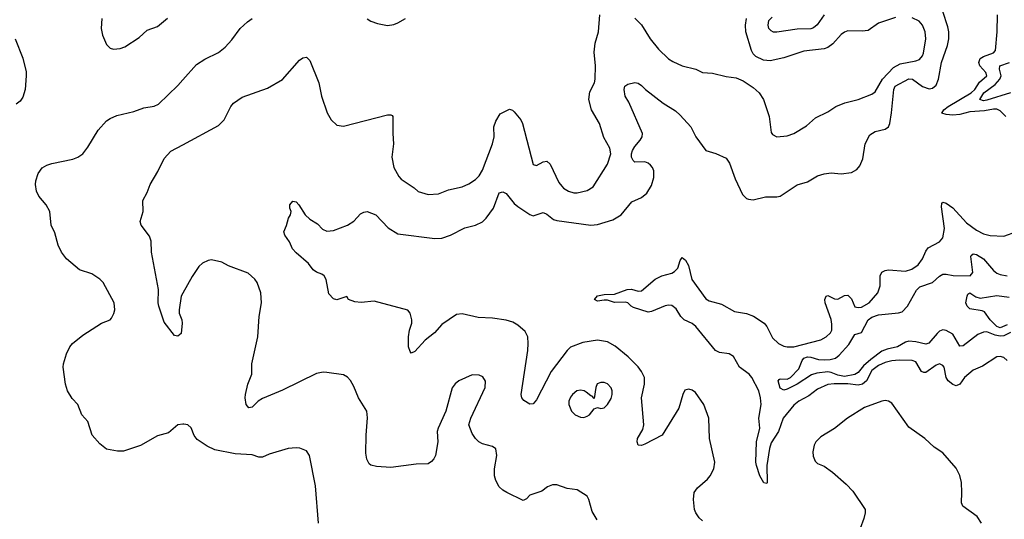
# Model space of a CAD drawing. Header units: inches. Extents: x 2001573 to 2220545, y 644482 to 846830.
# Tile 123 of 256: x 2089036 to 2094854, y 670733 to 673682. Entities that reach past the tile are written whole.
import ezdxf

# ---------------------------------------------------------------- set-up
doc = ezdxf.new("R2010")
doc.units = ezdxf.units.IN
doc.header["$MEASUREMENT"] = 0
doc.layers.add('C0687', color=7, linetype='Continuous')
doc.layers.add('C0697', color=7, linetype='Continuous')

msp = doc.modelspace()

# ---------------------------------------------------------------- linework, layer by layer
at = {"layer": 'C0687', "color": 5}
for points, elevation in [([(2089521.6, 673690), (2089517.1, 673630), (2089524.9, 673590), (2089550, 673536), (2089570, 673514.8), (2089590, 673507.3), (2089630, 673512.7), (2089657.7, 673522.3), (2089743.2, 673576.8), (2089790, 673621), (2089850, 673641), (2089909.2, 673690.8)], 380), ([(2089008.9, 673570), (2089054.2, 673454.2), (2089074, 673374), (2089075.5, 673350), (2089068.6, 673270), (2089055.2, 673224.8), (2089038.4, 673201.6), (2089016.3, 673183.7)], 360), ([(2090000, 671294), (2089970.6, 671289.4), (2089916.3, 671243.7), (2089850, 671224.7), (2089750, 671168), (2089650, 671135.6), (2089614, 671134), (2089550, 671146.6), (2089510, 671178), (2089465.1, 671230), (2089439.5, 671310), (2089402.7, 671350), (2089379.5, 671410), (2089345.9, 671445.9), (2089319.6, 671490), (2089306.6, 671530), (2089293.6, 671630), (2089295.1, 671650), (2089312, 671710), (2089332.3, 671750), (2089349.2, 671770), (2089410, 671819.1), (2089519, 671890), (2089570, 671910.8), (2089579.1, 671920.9), (2089593.4, 671946.6), (2089598.4, 671970), (2089594, 672010), (2089529.3, 672130), (2089509.3, 672150), (2089462.3, 672182.3), (2089390, 672205.6), (2089313.3, 672270), (2089283.9, 672310), (2089263.8, 672350), (2089243.8, 672423.8), (2089221.6, 672470), (2089215.1, 672550), (2089192.3, 672590), (2089150, 672639.3), (2089135.6, 672670), (2089129.6, 672709.6), (2089131.3, 672730), (2089146.2, 672773.8), (2089170, 672807.3), (2089197.1, 672822.9), (2089226, 672834), (2089350, 672858), (2089379.3, 672870), (2089409.4, 672890), (2089439.6, 672930), (2089500.5, 673030), (2089550, 673085.7), (2089570, 673099), (2089610, 673116.1), (2089710, 673140.3), (2089770, 673162.6), (2089830, 673171.9), (2089855.9, 673184), (2089970, 673292.7), (2090000, 673326.5)], 360), ([(2090000, 672066.9), (2089990.6, 672050), (2089977.6, 671970), (2089978.4, 671950), (2089994.9, 671910), (2089997.1, 671890), (2089990.7, 671830), (2089970, 671813.2), (2089950, 671817.2), (2089890, 671897.2), (2089857.6, 671990), (2089853.6, 672010), (2089855.6, 672090), (2089815.3, 672310), (2089813.7, 672373.7), (2089803.5, 672403.5), (2089754, 672470), (2089747.6, 672490), (2089765.4, 672550), (2089764.4, 672615.6), (2089790, 672661), (2089807.3, 672710), (2089853.4, 672786.6), (2089890, 672863), (2089930, 672906.4), (2090000, 672944.2)], 340)]:
    msp.add_lwpolyline(points, dxfattribs=dict(at, elevation=elevation))
at = {"layer": 'C0697', "color": 5}
for points, elevation in [([(2090000, 672944.2), (2090210, 673057.6), (2090244.2, 673090), (2090284.2, 673170), (2090299.5, 673190), (2090350, 673225.3), (2090501.3, 673278.7), (2090590, 673328.2), (2090690, 673442.8), (2090710, 673457.3), (2090730, 673460.7), (2090750, 673441), (2090803.8, 673310), (2090819.3, 673230), (2090852.3, 673132.3), (2090877.3, 673090), (2090910, 673058.8), (2090950, 673053), (2091210, 673120.7), (2091230, 673121), (2091236.3, 673116.3), (2091241, 673110), (2091240.4, 673010), (2091244.9, 672950), (2091234.4, 672870), (2091246, 672810), (2091276.1, 672756.1), (2091290, 672740.7), (2091366, 672690), (2091390, 672666.8), (2091450, 672650.6), (2091510, 672653.4), (2091570, 672677.1), (2091650, 672695.3), (2091690, 672713.7), (2091730, 672739.5), (2091750, 672760.4), (2091770, 672793), (2091829.8, 672950), (2091839.8, 672990), (2091838.2, 673050), (2091850, 673083), (2091874.6, 673125.4), (2091930, 673154.8), (2091947.7, 673147.7), (2091958, 673138), (2091997.3, 673090), (2092007.7, 673070), (2092070, 672827.3), (2092090, 672820.5), (2092130, 672843.1), (2092150, 672847), (2092171, 672830), (2092221.6, 672721.6), (2092238.4, 672698.4), (2092250, 672686.5), (2092279.1, 672670), (2092310, 672660.3), (2092330, 672659), (2092390, 672673.4), (2092423.8, 672696.2), (2092508.4, 672830), (2092528.4, 672890), (2092523.1, 672923.1), (2092487.1, 672987.1), (2092462, 673070), (2092414.6, 673150), (2092398.9, 673210), (2092403.9, 673256.1), (2092431.8, 673310), (2092436.8, 673330), (2092437.7, 673410), (2092429.9, 673490.1), (2092437.2, 673542.8), (2092455.5, 673610), (2092464.1, 673710)], 340), ([(2093070, 670723.1), (2093050, 670741.3), (2093030.8, 670770), (2093023.9, 670790), (2093016.4, 670850), (2093021.7, 670890), (2093041.7, 670918.3), (2093100.5, 670970), (2093116.4, 670990), (2093137.6, 671030), (2093144.1, 671070), (2093111.7, 671210), (2093108.3, 671330), (2093078.8, 671410), (2093030, 671480.4), (2093010, 671495.3), (2092990, 671501.2), (2092966, 671494), (2092953.7, 671470), (2092930, 671389.3), (2092832, 671230), (2092730, 671175.6), (2092710, 671167.8), (2092690, 671169.5), (2092683.6, 671190), (2092686.9, 671210), (2092717, 671263), (2092724.6, 671290), (2092710.5, 671450), (2092727.7, 671530), (2092727, 671570), (2092710, 671605.8), (2092690, 671633.2), (2092631.4, 671691.4), (2092554.8, 671754.8), (2092510, 671779.5), (2092449.8, 671789.8), (2092363.8, 671776.2), (2092290, 671748.7), (2092270.1, 671729.9), (2092175.7, 671604.3), (2092090, 671438.7), (2092070, 671414), (2092050, 671411.8), (2092014.7, 671434.7), (2092002.7, 671450), (2091998.4, 671470), (2092037.7, 671730), (2092040.8, 671770), (2092037.6, 671810), (2092022.2, 671842.2), (2091978.9, 671878.9), (2091950, 671895.7), (2091910, 671907.6), (2091830, 671919.5), (2091744.4, 671924.4), (2091650, 671945.7), (2091617.9, 671942.1), (2091530, 671882.6), (2091486.2, 671833.8), (2091432.7, 671790), (2091370, 671723.7), (2091350, 671714), (2091342.5, 671722.5), (2091334, 671750), (2091333.3, 671810), (2091339.3, 671850), (2091352.2, 671890), (2091352.2, 671910), (2091342.4, 671950), (2091330, 671967), (2091130, 672021.3), (2091053.4, 672013.4), (2091015.6, 672015.6), (2090979, 672030), (2090970, 672048), (2090910, 672029.2), (2090890, 672035.1), (2090863.3, 672063.3), (2090847.6, 672147.6), (2090835.6, 672170), (2090820.7, 672180.7), (2090790, 672191.3), (2090770, 672205.6), (2090743, 672243), (2090670, 672306), (2090648.3, 672330), (2090630.8, 672370.8), (2090602.4, 672410), (2090596.2, 672430), (2090612.7, 672467.3), (2090624.5, 672510), (2090637.2, 672530), (2090641.2, 672550), (2090632.7, 672570), (2090633.2, 672590), (2090650, 672610.7), (2090670, 672606), (2090686, 672590), (2090722.8, 672530), (2090750, 672504), (2090796.7, 672476.7), (2090825.5, 672445.5), (2090850, 672433), (2090890, 672437.6), (2090972.7, 672470), (2091010, 672492.4), (2091050, 672535.3), (2091070, 672546.3), (2091090, 672549.2), (2091140.3, 672530), (2091212.4, 672452.4), (2091270, 672418.8), (2091489.9, 672390.1), (2091530, 672392.4), (2091582, 672410), (2091666.7, 672453.3), (2091730, 672468.5), (2091770, 672488.4), (2091792.7, 672510), (2091836.1, 672570), (2091870, 672660.3), (2091890, 672664.9), (2091910, 672655.3), (2091957.7, 672597.8), (2091978.9, 672578.9), (2092050, 672532.7), (2092070, 672524.9), (2092130, 672544), (2092150, 672534.7), (2092190, 672503.2), (2092210, 672496.8), (2092410, 672468.6), (2092450, 672473.2), (2092540.4, 672499.6), (2092589.1, 672530.9), (2092652.8, 672607.2), (2092710, 672632.3), (2092742.4, 672657.6), (2092770, 672703.1), (2092782.8, 672750), (2092782.3, 672790), (2092774.9, 672810), (2092763.8, 672823.8), (2092750, 672835), (2092730, 672842.3), (2092670, 672841.5), (2092660.7, 672850), (2092651.4, 672870), (2092650.6, 672890), (2092656.2, 672910), (2092670, 672932.6), (2092703.1, 672970), (2092714, 672990), (2092716.1, 673010), (2092634.3, 673194.3), (2092613.6, 673230), (2092607.6, 673270), (2092612.3, 673290), (2092630, 673302.4), (2092670, 673310.7), (2092690, 673308.2), (2092710, 673294.4), (2092734, 673270), (2092838.7, 673190), (2092910, 673144.7), (2092939.4, 673119.4), (2093000.8, 673050), (2093031.6, 672990), (2093090, 672910.8), (2093150, 672893), (2093210, 672864), (2093230, 672836), (2093263.4, 672743.4), (2093307.3, 672650), (2093330, 672627.3), (2093342, 672622), (2093370, 672619.1), (2093443, 672637), (2093510, 672636), (2093530, 672640.3), (2093630, 672706.7), (2093690, 672725.3), (2093750, 672759.5), (2093788.3, 672771.7), (2093830, 672778.4), (2093890, 672773), (2093950, 672780.5), (2093982.7, 672797.3), (2094000.1, 672819.9), (2094018.6, 672861.4), (2094030.8, 672950), (2094058.5, 673001.5), (2094090, 673021.3), (2094150, 673035.3), (2094170, 673050.5), (2094177.8, 673070), (2094187.8, 673132.2), (2094200.2, 673270), (2094209.6, 673290.4), (2094290, 673333.2), (2094311.6, 673331.6), (2094370, 673287.7), (2094410, 673274.6), (2094430, 673278), (2094450, 673294.6), (2094464.2, 673330), (2094482.3, 673430), (2094517.8, 673530), (2094525.7, 673570), (2094525.9, 673610), (2094520.5, 673640.5), (2094489.9, 673729.9)], 320), ([(2091090, 673686.8), (2091110, 673674), (2091150, 673659.1), (2091210, 673647.7), (2091246.3, 673653.7), (2091270, 673662.8), (2091315.3, 673690)], 360), ([(2092670, 673691.7), (2092710, 673652.2), (2092760.3, 673570), (2092810, 673508.4), (2092870, 673450.5), (2092895.1, 673435.1), (2092950.3, 673410.3), (2093030.4, 673390.4), (2093070.6, 673370.6), (2093130, 673365.5), (2093210, 673346), (2093270, 673338.4), (2093310, 673320.4), (2093370, 673282), (2093405.3, 673250), (2093431.4, 673211.4), (2093463.7, 673110), (2093476.3, 673016.3), (2093484.7, 673004.7), (2093510.5, 672990.5), (2093570, 672995.8), (2093609.2, 673010), (2093684.9, 673055.1), (2093738.2, 673101.8), (2093810, 673138.4), (2093858, 673170), (2093910.4, 673190.4), (2093990, 673211.4), (2094070, 673241.8), (2094090, 673255.3), (2094134.7, 673330), (2094199.3, 673400.7), (2094238.4, 673421.6), (2094330, 673439.2), (2094352.6, 673447.4), (2094370, 673467.9), (2094375.8, 673484.2), (2094389.9, 673569.9), (2094386.3, 673610), (2094369.9, 673649.9), (2094350, 673674.2), (2094310, 673693.2)], 340), ([(2094210, 673695.2), (2094110, 673661.6), (2094050, 673618.7), (2094014.3, 673614.3), (2093930, 673615.4), (2093910, 673608), (2093890, 673594.7), (2093840.5, 673539.5), (2093810, 673518.2), (2093790, 673510.6), (2093670, 673496.5), (2093550, 673457.1), (2093470, 673438.6), (2093430, 673443.2), (2093385.3, 673465.4), (2093370, 673481.5), (2093360.5, 673500.5), (2093326.7, 673610), (2093323.8, 673650), (2093330.5, 673690)], 340), ([(2093789, 673711), (2093748.5, 673651.5), (2093726.2, 673633.8), (2093710, 673628.7), (2093630, 673626.9), (2093510, 673608.2), (2093490, 673608.8), (2093475.5, 673615.5), (2093463.1, 673630), (2093457.6, 673650), (2093463, 673677), (2093482.1, 673697.9)], 320), ([(2094862.5, 673110), (2094830, 673144.5), (2094810, 673153.2), (2094790, 673153.7), (2094736.4, 673143.6), (2094650, 673138), (2094590, 673122.3), (2094550, 673119.1), (2094510, 673121.9), (2094485.1, 673130), (2094497, 673150), (2094521.1, 673170), (2094658.6, 673250), (2094679, 673270), (2094706, 673314), (2094750.5, 673350), (2094744.1, 673370), (2094709.1, 673409.1), (2094702.3, 673430), (2094710, 673453.2), (2094730, 673465.7), (2094790, 673486), (2094800.7, 673499.3), (2094811.8, 673610), (2094812.6, 673710)], 280), ([(2090000, 673326.5), (2090081.6, 673418.4), (2090130, 673448.7), (2090210, 673488.7), (2090250, 673520.4), (2090290, 673563.8), (2090339.7, 673630), (2090381.6, 673670), (2090410, 673688.8)], 360), ([(2094890, 673250.5), (2094750, 673206.1), (2094730, 673203.1), (2094709.1, 673210), (2094733.4, 673250), (2094800.3, 673299.7), (2094827.9, 673330), (2094835.9, 673350), (2094824.9, 673390), (2094826.8, 673410), (2094884.4, 673430)], 260), ([(2094871.3, 671670), (2094850, 671687), (2094830, 671694), (2094810, 671691.8), (2094724.2, 671635.8), (2094670, 671613.5), (2094618.2, 671570), (2094590, 671529.7), (2094570, 671520.4), (2094550, 671528.1), (2094521.2, 671550), (2094509.1, 671570), (2094498, 671630), (2094490, 671640.5), (2094470, 671649.7), (2094450, 671643.1), (2094390, 671598.4), (2094378.7, 671598.7), (2094364.9, 671604.8), (2094330, 671661.8), (2094310, 671670.6), (2094232.1, 671672.1), (2094188.1, 671668.1), (2094150, 671658.8), (2094110, 671639.7), (2094070, 671612), (2094038.5, 671550), (2094016.6, 671530), (2093990, 671525), (2093930, 671531.7), (2093847.5, 671532.5), (2093810, 671528.2), (2093750, 671501.8), (2093698.2, 671461.8), (2093640.5, 671430), (2093610, 671406.5), (2093547.6, 671330), (2093519, 671250), (2093476.1, 671183.9), (2093466.3, 671150), (2093451.5, 671050), (2093451.9, 670950), (2093450, 670944.5), (2093432.8, 670947.2), (2093408.8, 670990), (2093388.7, 671050), (2093386.2, 671070), (2093389.1, 671190), (2093409.4, 671270), (2093403.5, 671330), (2093416.3, 671410), (2093413.6, 671450), (2093402.4, 671490), (2093361.7, 671570), (2093346.1, 671590), (2093290, 671629.9), (2093253.6, 671693.6), (2093228.6, 671708.6), (2093170, 671717.1), (2093148.2, 671728.2), (2093030.9, 671870.9), (2093008.9, 671888.9), (2092962.5, 671910), (2092942.9, 671930), (2092915.2, 671975.2), (2092890, 671994.2), (2092870, 671997.4), (2092850, 671993), (2092770, 671958.6), (2092750, 671955.4), (2092662.6, 671982.6), (2092648.4, 671990), (2092629.8, 672009.8), (2092615.4, 672015.4), (2092550, 672012.2), (2092510, 672025.4), (2092490, 672027.1), (2092450, 672019.6), (2092432.7, 672030), (2092450, 672051.1), (2092490, 672058.8), (2092550, 672062.2), (2092626, 672090), (2092650.7, 672090.7), (2092690, 672080.2), (2092710, 672081.3), (2092791, 672150), (2092830, 672169.5), (2092890, 672186.2), (2092905.2, 672194.8), (2092924, 672216), (2092939, 672261), (2092950, 672278.4), (2092970, 672261.7), (2092987.1, 672230), (2093007.3, 672147.3), (2093090, 672033.4), (2093110, 672022.6), (2093182.6, 672002.6), (2093260.3, 671960.3), (2093330, 671947), (2093372, 671932), (2093435.5, 671890), (2093451.3, 671870), (2093484.2, 671804.2), (2093519.5, 671770), (2093550, 671754.7), (2093570, 671750.2), (2093610, 671751.6), (2093770, 671793), (2093802, 671810), (2093826.5, 671833.5), (2093835.3, 671850), (2093835.5, 671884.5), (2093830, 671911.3), (2093794.6, 672010), (2093792.8, 672030), (2093801.2, 672050), (2093810, 672053.4), (2093850, 672033.7), (2093870, 672032.9), (2093910, 672052.9), (2093930, 672055.6), (2093950, 672034.9), (2093970, 671987.8), (2093990, 671982.9), (2094010, 671985.8), (2094054.7, 672010), (2094107.1, 672070), (2094120.4, 672110), (2094119.7, 672170), (2094130, 672192.2), (2094150, 672202.3), (2094170, 672204.4), (2094270, 672196.6), (2094308, 672210), (2094345, 672235.1), (2094371.1, 672270), (2094390, 672315.5), (2094404.4, 672335.6), (2094469.7, 672370.3), (2094490, 672393.4), (2094500.6, 672450), (2094482.8, 672577.2), (2094483.7, 672596.3), (2094490, 672604.9), (2094510, 672599.6), (2094550, 672571), (2094630, 672482.8), (2094690, 672438.6), (2094730, 672418.4), (2094770, 672407.3), (2094850, 672404.9), (2094927.5, 672432.5)], 280), ([(2094890, 671835), (2094850, 671815.5), (2094830, 671813.3), (2094798.9, 671818.9), (2094750, 671838.9), (2094730, 671837.9), (2094696.2, 671823.8), (2094610, 671755.8), (2094590, 671753.7), (2094550, 671825.1), (2094510, 671848), (2094490, 671850.6), (2094470, 671842.9), (2094455.9, 671830), (2094408.5, 671771.5), (2094390, 671766.3), (2094330, 671780.7), (2094290, 671784.6), (2094270, 671779.2), (2094223.2, 671750), (2094162.4, 671737.6), (2094130, 671724.4), (2094064.1, 671675.9), (2094022.3, 671637.7), (2093990, 671599.6), (2093970, 671586.8), (2093910, 671575.3), (2093870, 671582.6), (2093830, 671599.6), (2093810, 671603), (2093745.4, 671594.6), (2093714.2, 671585.8), (2093630, 671531.2), (2093570, 671501), (2093550, 671495.4), (2093530, 671506.6), (2093517.6, 671550), (2093522.5, 671557.5), (2093530, 671561.3), (2093570, 671559), (2093591, 671569), (2093638.8, 671621.2), (2093658.3, 671670), (2093670, 671684.5), (2093690, 671692.3), (2093710, 671690.6), (2093756.4, 671676.4), (2093790, 671673.2), (2093824.3, 671675.7), (2093856, 671684), (2093878.5, 671701.5), (2093934.8, 671765.2), (2093970, 671822.8), (2094010, 671835.2), (2094049.4, 671910.6), (2094070, 671925.5), (2094110, 671939.2), (2094229.2, 671950.8), (2094250, 671958), (2094280.7, 671990), (2094333.9, 672086.1), (2094354.7, 672105.3), (2094430, 672129.6), (2094470, 672168.2), (2094490, 672179.2), (2094510, 672180.1), (2094550.9, 672170.9), (2094651.1, 672170), (2094667.6, 672190), (2094656.2, 672283.8), (2094656.9, 672290), (2094670, 672300.2), (2094690, 672296.1), (2094730, 672270.9), (2094790, 672200.6), (2094810, 672185), (2094830, 672176.8), (2094870, 672170.8)], 260), ([(2092449, 670730), (2092418, 670778), (2092399, 670850), (2092389, 670870), (2092330, 670907), (2092270, 670915.1), (2092210, 670936.2), (2092184.1, 670935.9), (2092154.9, 670925.1), (2092121.3, 670898.7), (2092050, 670875.1), (2092030, 670854), (2092010, 670844), (2091915.3, 670890), (2091890, 670905.2), (2091870, 670925.2), (2091850, 670962), (2091840.9, 670990), (2091842, 671030), (2091856.2, 671110), (2091849.4, 671149.4), (2091830, 671162.7), (2091770, 671178), (2091749.2, 671190), (2091729.3, 671210), (2091710, 671239), (2091689.4, 671290), (2091702, 671330), (2091786, 671510), (2091789, 671549), (2091773.6, 671573.6), (2091750, 671584), (2091710, 671585.2), (2091630, 671549.3), (2091610, 671532.7), (2091592.1, 671507.9), (2091554.9, 671370), (2091508, 671270), (2091503.8, 671250), (2091506, 671190), (2091492.7, 671110), (2091484, 671090), (2091470, 671073.2), (2091450, 671059.5), (2091378, 671058), (2091230, 671039.1), (2091144.7, 671044.7), (2091111.4, 671051.4), (2091100.1, 671060.1), (2091086.6, 671086.6), (2091082.3, 671122.3), (2091083.8, 671230), (2091091.8, 671331.8), (2091087.1, 671370), (2091037.4, 671450), (2091010, 671517.2), (2090991.1, 671551.2), (2090972.6, 671572.6), (2090950, 671585.1), (2090850, 671599.6), (2090830, 671600.5), (2090790, 671593), (2090590, 671494.7), (2090470, 671446.6), (2090444.9, 671430), (2090410, 671394.5), (2090389.2, 671390), (2090375.1, 671410), (2090368, 671450), (2090369.6, 671470), (2090384.2, 671530), (2090407.6, 671590), (2090407, 671650), (2090442.9, 671810), (2090451.6, 671930), (2090465.1, 672010), (2090460.9, 672070), (2090439.3, 672130), (2090425.2, 672150), (2090385.4, 672185.4), (2090270, 672229.6), (2090229.7, 672249.7), (2090170, 672263.7), (2090150, 672260.9), (2090116.1, 672243.9), (2090095.6, 672224.4), (2090054.7, 672165.3), (2090000, 672066.9)], 340), ([(2094870, 671879.9), (2094830, 671862.8), (2094810, 671869.9), (2094770.5, 671910), (2094736.5, 671956.5), (2094722.8, 671962.8), (2094650, 671975.6), (2094633.7, 671990), (2094626.2, 672010), (2094633.5, 672050), (2094638.3, 672061.7), (2094649.7, 672070.3), (2094685.3, 672045.3), (2094710, 672038.5), (2094810, 672053.4), (2094883.1, 672043.1)], 240), ([(2094719.7, 670710), (2094694, 670750), (2094607.6, 670810), (2094600.5, 670830), (2094603.5, 670890), (2094600.3, 670950), (2094590.7, 670990.7), (2094570, 671033.6), (2094490, 671125.4), (2094438.8, 671158.8), (2094384.2, 671210), (2094290, 671276.4), (2094190, 671418.4), (2094170, 671430.6), (2094150, 671433.8), (2094130, 671430.6), (2094026.6, 671393.4), (2093928, 671330), (2093850.6, 671269.4), (2093770, 671218.8), (2093739.7, 671190), (2093729.3, 671170), (2093722.2, 671130), (2093724.5, 671104.5), (2093736.4, 671076.4), (2093750, 671062), (2093790, 671045.7), (2093838.4, 671010), (2093920, 670940), (2093959.4, 670899.4), (2094031.1, 670791.1), (2094031.3, 670770), (2094022.8, 670737.1), (2094001.4, 670678.6)], 320), ([(2090801.2, 670710), (2090784.7, 670930), (2090749.2, 671110), (2090730, 671137.2), (2090691.9, 671151.9), (2090670, 671154.5), (2090622, 671150), (2090510, 671116.9), (2090470, 671099.6), (2090450, 671099.6), (2090410, 671112.4), (2090310, 671119.8), (2090190, 671143.5), (2090143.6, 671163.6), (2090084.6, 671204.6), (2090067.2, 671227.2), (2090050, 671273.2), (2090030, 671289.3), (2090005.2, 671294.8), (2090000, 671294)], 360)]:
    msp.add_lwpolyline(points, dxfattribs=dict(at, elevation=elevation))
at = {"layer": 'C0697', "color": 5, "elevation": 340}
msp.add_lwpolyline([(2092490, 671540.9), (2092470, 671540.9), (2092448.6, 671531.4), (2092440.5, 671510), (2092430, 671446), (2092419.3, 671459.3), (2092410, 671461.2), (2092383.8, 671483.8), (2092371, 671491), (2092350, 671494.7), (2092327.3, 671490), (2092302, 671470), (2092290, 671453.2), (2092281.6, 671430), (2092280.5, 671410), (2092296.3, 671370), (2092318.8, 671350), (2092350, 671334.9), (2092370, 671332.7), (2092390, 671341.6), (2092402.7, 671350), (2092430, 671384.7), (2092450, 671392), (2092470, 671386), (2092490, 671391), (2092510, 671411), (2092530, 671446), (2092537, 671470), (2092537, 671490), (2092530, 671508.7), (2092510, 671532.3)], close=True, dxfattribs=at)

doc.saveas('drawing.dxf')
